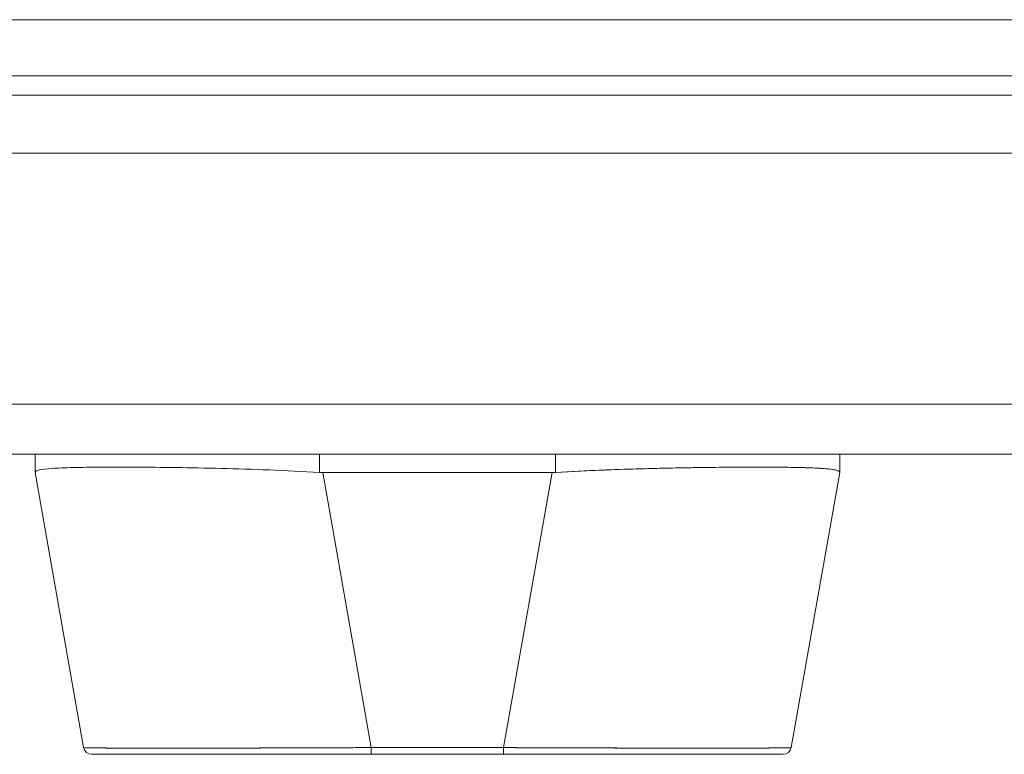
# Model space of a CAD drawing. Header units: inches. Extents: x 8 to 265, y 5 to 155.
# Tile 96 of 152: x 78.33 to 80.72, y 142.95 to 144.73. Entities that reach past the tile are written whole.
import ezdxf

# ---------------------------------------------------------------- set-up
doc = ezdxf.new("R2010")
doc.units = ezdxf.units.IN
doc.header["$LTSCALE"] = 16
doc.header["$MEASUREMENT"] = 0
doc.layers.add('Visible (ANSI)', color=7, linetype='Continuous', lineweight=5)
doc.layers.add('Visible Narrow (ANSI)', color=7, linetype='Continuous', lineweight=5)

msp = doc.modelspace()

# ---------------------------------------------------------------- linework, layer by layer
at = {"layer": 'Visible (ANSI)'}
for p, q in [((106.8089, 144.5931), (47.1216, 144.5931)), ((77.2993, 144.4056), (106.8792, 144.4056)), ((106.8434, 143.6756), (77.3352, 143.6756)), ((78.3629, 143.6756), (78.3629, 143.6311)), ((78.3629, 143.6311), (78.3629, 143.6756)), ((79.0529, 143.6311), (79.0529, 143.6756)), ((79.0529, 143.6756), (79.0529, 143.6311)), ((79.6256, 143.6756), (79.6256, 143.6311)), ((79.6256, 143.6311), (79.6256, 143.6756)), ((80.3157, 143.6756), (80.3157, 143.6311)), ((80.3157, 143.6311), (80.3157, 143.6756)), ((78.4016, 143.6405), (78.4016, 143.6405)), ((78.4016, 143.6405), (78.4016, 143.6405)), ((78.6306, 143.6437), (78.6306, 143.6437)), ((78.6503, 143.6435), (78.6503, 143.6435)), ((80.0283, 143.6435), (80.0283, 143.6435)), ((80.0479, 143.6437), (80.0479, 143.6437)), ((80.2769, 143.6405), (80.2769, 143.6405)), ((80.2769, 143.6405), (80.2769, 143.6405)), ((78.3629, 143.6311), (78.3629, 143.6309)), ((78.4806, 142.9635), (78.3629, 143.6309)), ((78.3629, 143.6309), (78.4806, 142.9635)), ((79.0608, 143.6309), (79.1785, 142.9635)), ((79.6178, 143.6309), (79.0608, 143.6309)), ((79.0608, 143.6309), (79.6178, 143.6309)), ((79.1785, 142.9635), (79.0608, 143.6309)), ((79.5001, 142.9635), (79.6178, 143.6309)), ((79.6178, 143.6309), (79.5001, 142.9635)), ((80.3157, 143.6309), (80.198, 142.9635)), ((80.3157, 143.6309), (80.3157, 143.6311)), ((79.1785, 142.9635), (79.1785, 142.9472)), ((79.1785, 142.9635), (79.5001, 142.9635)), ((79.1785, 142.9472), (79.1785, 142.9635)), ((79.5001, 142.9635), (79.1785, 142.9635)), ((79.5001, 142.9635), (79.5001, 142.9472)), ((79.5001, 142.9472), (79.5001, 142.9635)), ((78.5, 142.9472), (79.1785, 142.9472)), ((79.5001, 142.9472), (79.1785, 142.9472)), ((79.5001, 142.9472), (80.1786, 142.9472))]:
    msp.add_line(p, q, dxfattribs=at)
for centre, radius, start, end in [((79.0608, 143.7599), 0.129, 266.4898, 269.9896), ((79.0608, 143.7599), 0.129, 266.4899, 269.9896), ((79.6177, 143.7599), 0.129, 270.0104, 273.5101), ((79.6177, 143.7599), 0.129, 270.0104, 273.5102), ((78.5, 142.9669), 0.0197, 190, 270), ((78.5, 142.9669), 0.0197, 190, 270), ((78.5322, 142.9669), 0.0197, 346.7362, 346.7433), ((80.1464, 142.9669), 0.0197, 193.2567, 193.2639), ((80.1786, 142.9669), 0.0197, 270, 350), ((80.1786, 142.9669), 0.0197, 270.0001, 350)]:
    msp.add_arc(centre, radius, start, end, dxfattribs=at)
for centre, major_axis, ratio, start_param, end_param in [((78.5243, 143.6559), (0, -0.0591), 0.943852, 4.928744, 4.928762), ((80.1543, 143.6559), (0, 0.0591), 0.943855, 4.496113, 4.496131), ((79.05, 143.5875), (-0.6871, 0.0434), 0.010707, 6.28234, 6.283899), ((79.6285, 143.5875), (0.6871, 0.0434), 0.010707, 6.282471, 6.284031), ((79.1792, 142.9668), (-0.6986, -0.0033), 0.000807, 0.000126, 0.002052), ((78.5462, 142.9903), (-0.0117, 0.0312), 0.918447, 2.241086, 2.241163), ((80.1323, 142.9903), (-0.0117, -0.0312), 0.918445, 0.900436, 0.900513), ((79.4994, 142.9668), (0.6986, -0.0033), 0.000807, 6.281128, 6.283059)]:
    msp.add_ellipse(centre, major_axis=major_axis, ratio=ratio, start_param=start_param, end_param=end_param, dxfattribs=at)
for points, knots in [([(78.3629, 143.6311), (78.3629, 143.6336), (78.3665, 143.6355), (78.3735, 143.6371), (78.3804, 143.6386), (78.3909, 143.6398), (78.4046, 143.6407), (78.4182, 143.6417), (78.4351, 143.6424), (78.455, 143.6429), (78.475, 143.6434), (78.4979, 143.6437), (78.5235, 143.6438), (78.549, 143.644), (78.5773, 143.644), (78.6078, 143.6438), (78.6383, 143.6437), (78.6711, 143.6434), (78.7057, 143.6429), (78.7403, 143.6424), (78.7767, 143.6417), (78.8145, 143.6407), (78.8523, 143.6398), (78.8914, 143.6386), (78.9313, 143.6371), (78.9712, 143.6355), (79.012, 143.6336), (79.0529, 143.6311)], [0, 0, 0, 0, 0.111111, 0.111111, 0.111111, 0.222222, 0.222222, 0.222222, 0.333333, 0.333333, 0.333333, 0.444444, 0.444444, 0.444444, 0.555556, 0.555556, 0.555556, 0.666667, 0.666667, 0.666667, 0.777778, 0.777778, 0.777778, 0.888889, 0.888889, 0.888889, 1, 1, 1, 1]), ([(79.0529, 143.6311), (79.0122, 143.6335), (78.9715, 143.6355), (78.9317, 143.6371), (78.8916, 143.6386), (78.8523, 143.6398), (78.8144, 143.6407), (78.8143, 143.6407), (78.8143, 143.6407), (78.8142, 143.6407), (78.7765, 143.6417), (78.7402, 143.6424), (78.7057, 143.6429), (78.7056, 143.6429), (78.7055, 143.6429), (78.7055, 143.6429), (78.671, 143.6434), (78.6384, 143.6437), (78.608, 143.6438), (78.6079, 143.6438), (78.6078, 143.6438), (78.6077, 143.6438), (78.5772, 143.644), (78.549, 143.644), (78.5235, 143.6438), (78.5234, 143.6438), (78.5233, 143.6438), (78.5232, 143.6438), (78.4978, 143.6437), (78.475, 143.6434), (78.4551, 143.6429), (78.4551, 143.6429), (78.4551, 143.6429), (78.455, 143.6429), (78.4352, 143.6424), (78.4183, 143.6417), (78.4046, 143.6407), (78.4046, 143.6407), (78.4046, 143.6407), (78.4046, 143.6407), (78.3909, 143.6398), (78.3804, 143.6387), (78.3734, 143.6371), (78.3734, 143.6371), (78.3734, 143.6371), (78.3734, 143.6371), (78.3664, 143.6355), (78.3629, 143.6335), (78.3629, 143.6311)], [0, 0, 0, 0, 0.110836, 0.110836, 0.110836, 0.222222, 0.222222, 0.222222, 0.222377, 0.222377, 0.222377, 0.333093, 0.333093, 0.333093, 0.333333, 0.333333, 0.333333, 0.444037, 0.444037, 0.444037, 0.444444, 0.444444, 0.444444, 0.555556, 0.555556, 0.555556, 0.555957, 0.555957, 0.555957, 0.666667, 0.666667, 0.666667, 0.6669, 0.6669, 0.6669, 0.777608, 0.777608, 0.777608, 0.777778, 0.777778, 0.777778, 0.888889, 0.888889, 0.888889, 0.889157, 0.889157, 0.889157, 1, 1, 1, 1]), ([(80.3157, 143.6311), (80.3157, 143.633), (80.3134, 143.6347), (80.3089, 143.6361), (80.3078, 143.6364), (80.3065, 143.6368), (80.3051, 143.6371), (80.3009, 143.638), (80.2955, 143.6388), (80.2888, 143.6395), (80.2844, 143.64), (80.2795, 143.6404), (80.274, 143.6407), (80.2684, 143.6411), (80.2622, 143.6415), (80.2555, 143.6418), (80.2459, 143.6422), (80.2352, 143.6426), (80.2235, 143.6429), (80.2191, 143.643), (80.2146, 143.6431), (80.2099, 143.6432), (80.1933, 143.6435), (80.175, 143.6437), (80.1551, 143.6439), (80.1543, 143.6439), (80.1534, 143.6439), (80.1526, 143.6439), (80.1316, 143.644), (80.1088, 143.644), (80.0845, 143.6439), (80.08, 143.6439), (80.0755, 143.6439), (80.0709, 143.6439), (80.0506, 143.6437), (80.0293, 143.6436), (80.007, 143.6433), (79.9959, 143.6432), (79.9846, 143.643), (79.9731, 143.6429), (79.9572, 143.6426), (79.941, 143.6424), (79.9244, 143.642), (79.9047, 143.6417), (79.8846, 143.6412), (79.8641, 143.6407), (79.8547, 143.6405), (79.8452, 143.6403), (79.8356, 143.64), (79.8067, 143.6392), (79.7772, 143.6383), (79.7472, 143.6371), (79.7438, 143.6369), (79.7405, 143.6368), (79.7372, 143.6367), (79.7004, 143.6352), (79.6631, 143.6333), (79.6256, 143.6311)], [0, 0, 0, 0, 0.088873, 0.088873, 0.088873, 0.111111, 0.111111, 0.111111, 0.178162, 0.178162, 0.178162, 0.222222, 0.222222, 0.222222, 0.267931, 0.267931, 0.267931, 0.333333, 0.333333, 0.333333, 0.357816, 0.357816, 0.357816, 0.444444, 0.444444, 0.444444, 0.448135, 0.448135, 0.448135, 0.538943, 0.538943, 0.538943, 0.555556, 0.555556, 0.555556, 0.629644, 0.629644, 0.629644, 0.666667, 0.666667, 0.666667, 0.717569, 0.717569, 0.717569, 0.777778, 0.777778, 0.777778, 0.805438, 0.805438, 0.805438, 0.888889, 0.888889, 0.888889, 0.898091, 0.898091, 0.898091, 1, 1, 1, 1]), ([(79.6256, 143.6311), (79.6666, 143.6336), (79.7073, 143.6355), (79.7473, 143.6371), (79.7872, 143.6386), (79.8264, 143.6398), (79.8641, 143.6407), (79.9019, 143.6417), (79.9383, 143.6424), (79.9729, 143.6429), (80.0075, 143.6434), (80.0403, 143.6437), (80.0708, 143.6439), (80.1013, 143.644), (80.1296, 143.644), (80.1552, 143.6439), (80.1808, 143.6437), (80.2037, 143.6434), (80.2236, 143.6429), (80.2435, 143.6424), (80.2604, 143.6417), (80.2741, 143.6407), (80.2877, 143.6398), (80.2982, 143.6386), (80.3051, 143.6371), (80.3121, 143.6355), (80.3156, 143.6336), (80.3157, 143.6311)], [0, 0, 0, 0, 0.111111, 0.111111, 0.111111, 0.222222, 0.222222, 0.222222, 0.333333, 0.333333, 0.333333, 0.444444, 0.444444, 0.444444, 0.555556, 0.555556, 0.555556, 0.666667, 0.666667, 0.666667, 0.777778, 0.777778, 0.777778, 0.888889, 0.888889, 0.888889, 1, 1, 1, 1]), ([(78.4806, 142.9635), (78.4806, 142.9634), (78.4808, 142.9634), (78.4812, 142.9633), (78.4817, 142.9633), (78.4825, 142.9632), (78.4836, 142.9632), (78.4847, 142.9631), (78.4861, 142.9631), (78.4879, 142.963), (78.4896, 142.963), (78.4917, 142.9629), (78.494, 142.9629), (78.4963, 142.9629), (78.499, 142.9628), (78.5019, 142.9628), (78.5048, 142.9627), (78.5081, 142.9627), (78.5116, 142.9627), (78.5151, 142.9626), (78.519, 142.9626), (78.5231, 142.9626), (78.5262, 142.9625), (78.5296, 142.9625), (78.5331, 142.9625), (78.5341, 142.9625), (78.5352, 142.9625), (78.5362, 142.9625), (78.5409, 142.9624), (78.5458, 142.9624), (78.5511, 142.9624), (78.5563, 142.9624), (78.5618, 142.9623), (78.5675, 142.9623), (78.5733, 142.9623), (78.5793, 142.9623), (78.5856, 142.9622), (78.5919, 142.9622), (78.5984, 142.9622), (78.6052, 142.9622), (78.612, 142.9622), (78.619, 142.9622), (78.6263, 142.9622), (78.6335, 142.9622), (78.641, 142.9621), (78.6488, 142.9621), (78.6565, 142.9621), (78.6645, 142.9621), (78.6727, 142.9621), (78.6764, 142.9621), (78.6802, 142.9621), (78.684, 142.9621), (78.6886, 142.9621), (78.6932, 142.9621), (78.6979, 142.9621), (78.7066, 142.9621), (78.7154, 142.9621), (78.7244, 142.9621), (78.7335, 142.9622), (78.7427, 142.9622), (78.7522, 142.9622), (78.7616, 142.9622), (78.7712, 142.9622), (78.781, 142.9622), (78.7908, 142.9622), (78.8008, 142.9622), (78.811, 142.9623), (78.8211, 142.9623), (78.8314, 142.9623), (78.8419, 142.9623), (78.8524, 142.9623), (78.863, 142.9624), (78.8738, 142.9624), (78.8846, 142.9624), (78.8955, 142.9624), (78.9066, 142.9625), (78.908, 142.9625), (78.9095, 142.9625), (78.911, 142.9625), (78.9206, 142.9625), (78.9303, 142.9625), (78.9401, 142.9626), (78.9514, 142.9626), (78.9628, 142.9626), (78.9743, 142.9627), (78.9859, 142.9627), (78.9975, 142.9627), (79.0092, 142.9628), (79.021, 142.9628), (79.0328, 142.9629), (79.0447, 142.9629), (79.0566, 142.963), (79.0685, 142.963), (79.0805, 142.9631), (79.0926, 142.9631), (79.1047, 142.9632), (79.1168, 142.9632), (79.129, 142.9633), (79.1411, 142.9633), (79.1533, 142.9634), (79.1617, 142.9634), (79.1701, 142.9634), (79.1785, 142.9635)], [0, 0, 0, 0, 0.026039, 0.026039, 0.026039, 0.059399, 0.059399, 0.059399, 0.09265, 0.09265, 0.09265, 0.125794, 0.125794, 0.125794, 0.158839, 0.158839, 0.158839, 0.19179, 0.19179, 0.19179, 0.224653, 0.224653, 0.224653, 0.25, 0.25, 0.25, 0.257436, 0.257436, 0.257436, 0.29014, 0.29014, 0.29014, 0.322774, 0.322774, 0.322774, 0.355349, 0.355349, 0.355349, 0.387877, 0.387877, 0.387877, 0.420367, 0.420367, 0.420367, 0.452835, 0.452835, 0.452835, 0.485288, 0.485288, 0.485288, 0.5, 0.5, 0.5, 0.51774, 0.51774, 0.51774, 0.550195, 0.550195, 0.550195, 0.582663, 0.582663, 0.582663, 0.615155, 0.615155, 0.615155, 0.647686, 0.647686, 0.647686, 0.680267, 0.680267, 0.680267, 0.712906, 0.712906, 0.712906, 0.745618, 0.745618, 0.745618, 0.75, 0.75, 0.75, 0.778409, 0.778409, 0.778409, 0.811278, 0.811278, 0.811278, 0.844237, 0.844237, 0.844237, 0.877291, 0.877291, 0.877291, 0.910446, 0.910446, 0.910446, 0.943705, 0.943705, 0.943705, 0.977077, 0.977077, 0.977077, 1, 1, 1, 1]), ([(79.1785, 142.9635), (79.137, 142.9633), (79.0958, 142.9631), (79.0554, 142.963), (79.015, 142.9628), (78.9754, 142.9627), (78.9372, 142.9626), (78.899, 142.9624), (78.8622, 142.9624), (78.8272, 142.9623), (78.7923, 142.9622), (78.7592, 142.9622), (78.7284, 142.9621), (78.6976, 142.9621), (78.6691, 142.9621), (78.6433, 142.9621), (78.6175, 142.9622), (78.5943, 142.9622), (78.5741, 142.9623), (78.554, 142.9624), (78.5368, 142.9624), (78.523, 142.9626), (78.5091, 142.9627), (78.4985, 142.9628), (78.4914, 142.963), (78.4843, 142.9631), (78.4806, 142.9633), (78.4806, 142.9635)], [0, 0, 0, 0, 0.111111, 0.111111, 0.111111, 0.222222, 0.222222, 0.222222, 0.333333, 0.333333, 0.333333, 0.444444, 0.444444, 0.444444, 0.555556, 0.555556, 0.555556, 0.666667, 0.666667, 0.666667, 0.777778, 0.777778, 0.777778, 0.888889, 0.888889, 0.888889, 1, 1, 1, 1]), ([(79.5001, 142.9635), (79.5096, 142.9634), (79.5191, 142.9634), (79.5286, 142.9633), (79.5408, 142.9633), (79.553, 142.9632), (79.5652, 142.9632), (79.5773, 142.9631), (79.5894, 142.9631), (79.6014, 142.963), (79.6134, 142.963), (79.6253, 142.9629), (79.6372, 142.9629), (79.6491, 142.9629), (79.6609, 142.9628), (79.6726, 142.9628), (79.6843, 142.9627), (79.6959, 142.9627), (79.7074, 142.9627), (79.7189, 142.9626), (79.7303, 142.9626), (79.7416, 142.9626), (79.7503, 142.9625), (79.759, 142.9625), (79.7676, 142.9625), (79.7701, 142.9625), (79.7726, 142.9625), (79.7751, 142.9625), (79.7861, 142.9624), (79.797, 142.9624), (79.8078, 142.9624), (79.8185, 142.9624), (79.8291, 142.9623), (79.8396, 142.9623), (79.85, 142.9623), (79.8603, 142.9623), (79.8704, 142.9622), (79.8806, 142.9622), (79.8905, 142.9622), (79.9003, 142.9622), (79.9101, 142.9622), (79.9196, 142.9622), (79.929, 142.9622), (79.9384, 142.9622), (79.9476, 142.9621), (79.9566, 142.9621), (79.9657, 142.9621), (79.9745, 142.9621), (79.983, 142.9621), (79.9869, 142.9621), (79.9908, 142.9621), (79.9946, 142.9621), (79.9992, 142.9621), (80.0037, 142.9621), (80.0082, 142.9621), (80.0163, 142.9621), (80.0242, 142.9621), (80.0319, 142.9621), (80.0396, 142.9622), (80.0471, 142.9622), (80.0543, 142.9622), (80.0616, 142.9622), (80.0686, 142.9622), (80.0753, 142.9622), (80.082, 142.9622), (80.0885, 142.9622), (80.0947, 142.9623), (80.101, 142.9623), (80.107, 142.9623), (80.1127, 142.9623), (80.1184, 142.9623), (80.1238, 142.9624), (80.129, 142.9624), (80.1341, 142.9624), (80.139, 142.9624), (80.1436, 142.9625), (80.1443, 142.9625), (80.1449, 142.9625), (80.1455, 142.9625), (80.1494, 142.9625), (80.1531, 142.9625), (80.1567, 142.9626), (80.1607, 142.9626), (80.1645, 142.9626), (80.1679, 142.9627), (80.1714, 142.9627), (80.1746, 142.9627), (80.1775, 142.9628), (80.1804, 142.9628), (80.1829, 142.9629), (80.1852, 142.9629), (80.1875, 142.963), (80.1895, 142.963), (80.1912, 142.9631), (80.1928, 142.9631), (80.1942, 142.9632), (80.1953, 142.9632), (80.1963, 142.9633), (80.1971, 142.9633), (80.1975, 142.9634), (80.1978, 142.9634), (80.198, 142.9634), (80.198, 142.9635)], [0, 0, 0, 0, 0.026039, 0.026039, 0.026039, 0.0594, 0.0594, 0.0594, 0.09265, 0.09265, 0.09265, 0.125794, 0.125794, 0.125794, 0.15884, 0.15884, 0.15884, 0.191791, 0.191791, 0.191791, 0.224653, 0.224653, 0.224653, 0.25, 0.25, 0.25, 0.257436, 0.257436, 0.257436, 0.290141, 0.290141, 0.290141, 0.322775, 0.322775, 0.322775, 0.35535, 0.35535, 0.35535, 0.387876, 0.387876, 0.387876, 0.420366, 0.420366, 0.420366, 0.452832, 0.452832, 0.452832, 0.485286, 0.485286, 0.485286, 0.5, 0.5, 0.5, 0.517739, 0.517739, 0.517739, 0.550193, 0.550193, 0.550193, 0.582661, 0.582661, 0.582661, 0.615153, 0.615153, 0.615153, 0.647685, 0.647685, 0.647685, 0.680266, 0.680266, 0.680266, 0.712905, 0.712905, 0.712905, 0.745617, 0.745617, 0.745617, 0.75, 0.75, 0.75, 0.778408, 0.778408, 0.778408, 0.811278, 0.811278, 0.811278, 0.844236, 0.844236, 0.844236, 0.877291, 0.877291, 0.877291, 0.910445, 0.910445, 0.910445, 0.943705, 0.943705, 0.943705, 0.977077, 0.977077, 0.977077, 1, 1, 1, 1]), ([(80.198, 142.9635), (80.198, 142.9633), (80.1943, 142.9631), (80.1872, 142.963), (80.1801, 142.9628), (80.1695, 142.9627), (80.1556, 142.9626), (80.1417, 142.9624), (80.1246, 142.9624), (80.1044, 142.9623), (80.0843, 142.9622), (80.0611, 142.9622), (80.0353, 142.9621), (80.0095, 142.9621), (79.981, 142.9621), (79.9502, 142.9621), (79.9194, 142.9622), (79.8863, 142.9622), (79.8513, 142.9623), (79.8164, 142.9624), (79.7796, 142.9624), (79.7414, 142.9626), (79.7032, 142.9627), (79.6636, 142.9628), (79.6232, 142.963), (79.5828, 142.9631), (79.5416, 142.9633), (79.5001, 142.9635)], [0, 0, 0, 0, 0.111111, 0.111111, 0.111111, 0.222222, 0.222222, 0.222222, 0.333333, 0.333333, 0.333333, 0.444444, 0.444444, 0.444444, 0.555556, 0.555556, 0.555556, 0.666667, 0.666667, 0.666667, 0.777778, 0.777778, 0.777778, 0.888889, 0.888889, 0.888889, 1, 1, 1, 1]), ([(79.1638, 142.9472), (79.0884, 142.9472), (79.0122, 142.9472), (78.8728, 142.9472), (78.8075, 142.9472), (78.695, 142.9472), (78.6461, 142.9472), (78.5691, 142.9472), (78.54, 142.9472), (78.5203, 142.9472), (78.5185, 142.9472), (78.512, 142.9472), (78.5082, 142.9472), (78.5038, 142.9472), (78.5025, 142.9472), (78.5005, 142.9472), (78.4978, 142.9472), (78.5, 142.9472)], [0, 0, 0, 0, 0.574852, 0.574852, 1.131255, 1.131255, 1.675797, 1.675797, 2.217158, 2.217158, 2.273356, 2.273356, 2.442126, 2.442126, 2.543257, 2.543257, 2.663581, 2.663581, 2.663581, 2.663581]), ([(80.1786, 142.9472), (80.1785, 142.9472), (80.1785, 142.9472), (80.176, 142.9472), (80.1624, 142.9472), (80.1142, 142.9472), (80.0791, 142.9472), (79.9912, 142.9472), (79.9371, 142.9472), (79.8155, 142.9472), (79.7459, 142.9472), (79.6317, 142.9472), (79.5878, 142.9472), (79.5293, 142.9472), (79.5147, 142.9472), (79.5001, 142.9472)], [0, 0, 0, 0, 0.056294, 0.056294, 0.601235, 0.601235, 1.142511, 1.142511, 1.689625, 1.689625, 2.254071, 2.254071, 2.589423, 2.589423, 2.700751, 2.700751, 2.700751, 2.700751])]:
    msp.add_open_spline(points, degree=3, knots=knots, dxfattribs=at)
for points in [[(78.4853, 142.9631), (78.4853, 142.9631), (78.4853, 142.9631), (78.4853, 142.9631)], [(78.4853, 142.9631), (78.4853, 142.9631), (78.4853, 142.9631), (78.4853, 142.9631)], [(80.1933, 142.9631), (80.1933, 142.9631), (80.1933, 142.9631), (80.1933, 142.9631)], [(80.1933, 142.9631), (80.1933, 142.9631), (80.1933, 142.9631), (80.1933, 142.9631)]]:
    msp.add_open_spline(points, degree=3, dxfattribs=at)
at = {"layer": 'Visible Narrow (ANSI)'}
for p, q in [((47.0393, 144.7296), (106.8913, 144.7296)), ((106.1613, 144.5462), (77.653, 144.5462)), ((77.2993, 143.7964), (106.8792, 143.7964))]:
    msp.add_line(p, q, dxfattribs=at)

doc.saveas('drawing.dxf')
